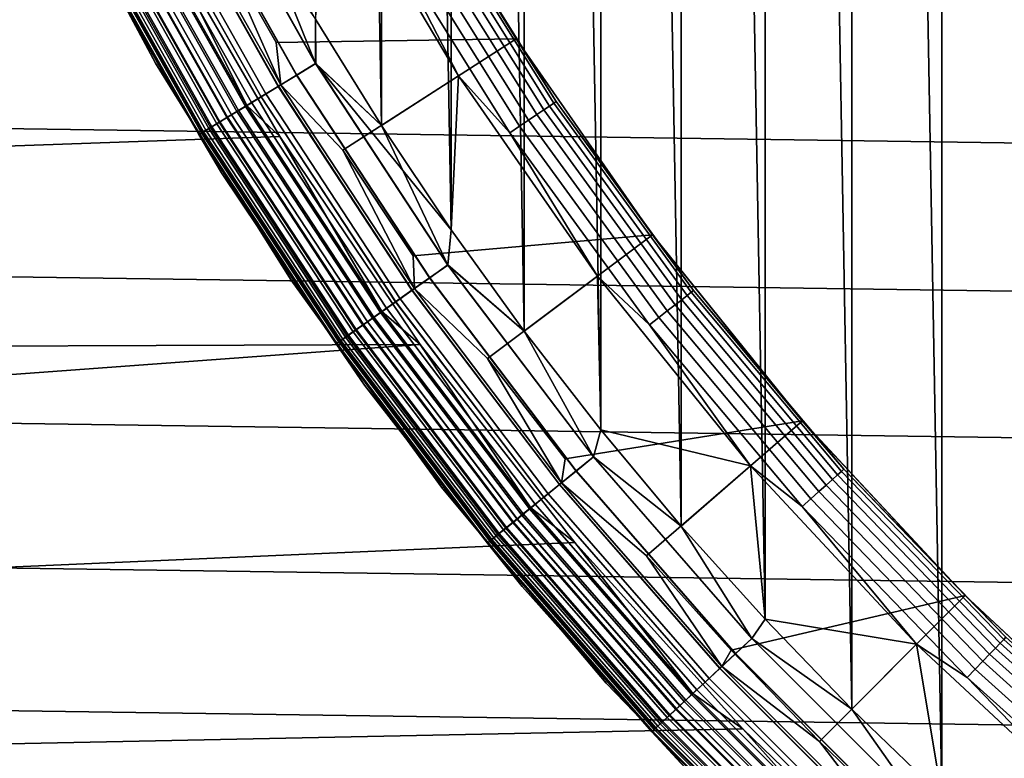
# Model space of a CAD drawing. Header units: metres. Extents: x -25 to 100, y -25 to 25.
# Tile 6 of 72: x -14.45 to -10.15, y -11.03 to -7.81. Entities that reach past the tile are written whole.
import ezdxf

# ---------------------------------------------------------------- set-up
doc = ezdxf.new("R2010")
doc.units = ezdxf.units.M
doc.layers.add('solid_Z_536_159_XXX', color=7, linetype='CONTINUOUS')

msp = doc.modelspace()

# ---------------------------------------------------------------- linework, layer by layer
at = {"layer": 'solid_Z_536_159_XXX'}
for points in [[(-10.018223, 11.563825, 84.300003), (-10.425117, 11.198434, 84.300003), (-10.018217, -11.56383, 84.300003)], [(-10.425117, 11.198434, 84.300003), (-10.817892, 10.819575, 84.300003), (-10.425111, -11.198439, 84.300003)], [(-10.425117, 11.198434, 84.300003), (-10.425111, -11.198439, 84.300003), (-10.018217, -11.56383, 84.300003)], [(-10.817892, 10.819575, 84.300003), (-11.196812, 10.426859, 84.300003), (-10.817887, -10.819581, 84.300003)], [(-10.817892, 10.819575, 84.300003), (-10.817887, -10.819581, 84.300003), (-10.425111, -11.198439, 84.300003)], [(-11.196812, 10.426859, 84.300003), (-11.562266, 10.020021, 84.300003), (-11.196807, -10.426865, 84.300003)], [(-11.196812, 10.426859, 84.300003), (-11.196807, -10.426865, 84.300003), (-10.817887, -10.819581, 84.300003)], [(-11.562266, 10.020021, 84.300003), (-11.912882, 9.600631, 84.300003), (-11.562262, -10.020027, 84.300003)], [(-11.562266, 10.020021, 84.300003), (-11.562262, -10.020027, 84.300003), (-11.196807, -10.426865, 84.300003)], [(-11.912882, 9.600631, 84.300003), (-12.247457, 9.170031, 84.300003), (-11.912877, -9.600636, 84.300003)], [(-11.912882, 9.600631, 84.300003), (-11.912877, -9.600636, 84.300003), (-11.562262, -10.020027, 84.300003)], [(-12.247457, 9.170031, 84.300003), (-12.566934, 8.726937, 84.300003), (-12.247452, -9.170036, 84.300003)], [(-12.247457, 9.170031, 84.300003), (-12.247452, -9.170036, 84.300003), (-11.912877, -9.600636, 84.300003)], [(-12.566934, 8.726937, 84.300003), (-12.870831, 8.27218, 84.300003), (-12.566929, -8.726943, 84.300003)], [(-12.566934, 8.726937, 84.300003), (-12.566929, -8.726943, 84.300003), (-12.247452, -9.170036, 84.300003)], [(-12.870831, 8.27218, 84.300003), (-13.157991, 7.80749, 84.300003), (-12.870827, -8.272185, 84.300003)], [(-12.870831, 8.27218, 84.300003), (-12.870827, -8.272185, 84.300003), (-12.566929, -8.726943, 84.300003)], [(-13.157991, 7.80749, 84.300003), (-13.157988, -7.807497, 84.300003), (-12.870827, -8.272185, 84.300003)], [(-22.416851, -7.995287), (-13.862078, -7.371049), (-14.342754, -6.385384), (-22.635761, -7.352591)], [(22.886873, -8.165833, -2.5), (-23.110416, -7.509782, -2.5), (-23.315516, -6.846343, -2.5), (23.110443, -7.509698, -2.5)], [(-12.813913, -6.997346, 66.300003), (-13.603568, -7.428984, 66.300003), (-13.329857, -7.909779, 66.300003), (-12.282344, -7.893182, 66.300003)], [(-12.282302, -7.893355, 74), (-12.814114, -6.997035, 74), (-12.813913, -6.997346, 66.300003), (-12.282344, -7.893182, 66.300003)], [(-12.647918, -7.302279, 74.052094), (-12.814114, -6.997035, 74), (-12.282302, -7.893355, 74)], [(-14.380704, -7.01394, 75), (-13.856405, -8.000002, 75), (-13.856405, -8.000002, 83.599998), (-14.380704, -7.01394, 83.599998)], [(-14.19995, -7.357821, 83.69873), (-14.380704, -7.01394, 83.599998), (-13.856405, -8.000002, 83.599998)], [(-14.199838, -7.357763, 74.900383), (-13.856405, -8.000002, 75), (-14.380704, -7.01394, 75)], [(-13.759831, -7.12977, 84.271614), (-13.241201, -8.052153, 84.271614), (-13.157735, -8.001395, 84.292877), (-13.673096, -7.084827, 84.292877)], [(-13.672304, -7.084417, 74.306999), (-13.156974, -8.000933, 74.306999), (-13.240463, -8.051704, 74.328133), (-13.759065, -7.129373, 74.328133)], [(-13.673096, -7.084827, 84.292877), (-13.157735, -8.001395, 84.292877), (-13.42783, -7.333638, 84.300003)], [(-13.672304, -7.084417, 74.306999), (-13.15799, -7.807493, 74.300003), (-13.156974, -8.000933, 74.306999)], [(-13.842994, -7.172861, 84.236656), (-13.321229, -8.100819, 84.236656), (-13.241201, -8.052153, 84.271614), (-13.759831, -7.12977, 84.271614)], [(-13.759065, -7.129373, 74.328133), (-13.240463, -8.051704, 74.328133), (-13.32053, -8.100393, 74.362968), (-13.842267, -7.172485, 74.362968)], [(-13.920887, -7.213222, 84.188713), (-13.396186, -8.146401, 84.188713), (-13.321229, -8.100819, 84.236656), (-13.842994, -7.172861, 84.236656)], [(-13.842267, -7.172485, 74.362968), (-13.32053, -8.100393, 74.362968), (-13.395539, -8.146008, 74.410797), (-13.920215, -7.212874, 74.410797)], [(-13.899473, -7.202127, 66.275505), (-13.37558, -8.13387, 66.275505), (-13.310331, -8.094192, 66.293846), (-13.831669, -7.166993, 66.293846)], [(-13.831669, -7.166993, 66.293846), (-13.310331, -8.094192, 66.293846), (-13.603568, -7.428984, 66.300003)], [(-12.534841, -8.055133, 74.300003), (-12.87083, -8.272182, 74.300003), (-13.15799, -7.807493, 74.300003), (-13.077169, -7.141187, 74.300003)], [(-12.858976, -7.424133, 74.295509), (-12.534841, -8.055133, 74.300003), (-13.077169, -7.141187, 74.300003)], [(-13.99192, -7.250029, 84.128761), (-13.464543, -8.18797, 84.128761), (-13.396186, -8.146401, 84.188713), (-13.920887, -7.213222, 84.188713)], [(-13.920215, -7.212874, 74.410797), (-13.395539, -8.146008, 74.410797), (-13.463962, -8.187616, 74.47065), (-13.991317, -7.249716, 74.47065)], [(-13.963891, -7.235505, 66.24543), (-13.43757, -8.171567, 66.24543), (-13.37558, -8.13387, 66.275505), (-13.899473, -7.202127, 66.275505)], [(-14.054647, -7.282531, 84.058022), (-13.524905, -8.224677, 84.058022), (-13.464543, -8.18797, 84.128761), (-13.99192, -7.250029, 84.128761)], [(-13.991317, -7.249716, 74.47065), (-13.463962, -8.187616, 74.47065), (-13.524402, -8.224371, 74.541298), (-14.054125, -7.28226, 74.541298)], [(-13.501801, -8.210627, 0.017985), (-14.030638, -7.270091, 0.017985), (-13.985731, -7.246822, 0.004494), (-13.458587, -8.184348, 0.004494)], [(-14.023333, -7.266305, 66.204369), (-13.494771, -8.206352, 66.204369), (-13.43757, -8.171567, 66.24543), (-13.963891, -7.235505, 66.24543)], [(-13.458587, -8.184348, 0.004494), (-13.985731, -7.246822, 0.004494), (-13.862078, -7.371049)], [(-14.121583, -7.317214, 66.093575), (-13.589317, -8.263847, 66.093575), (-13.545774, -8.237368, 66.153328), (-14.076333, -7.293768, 66.153328)], [(-14.07278, -7.291926, 0.040062), (-13.542354, -8.235288, 0.040062), (-13.579011, -8.257579, 0.070052), (-14.110872, -7.311665, 0.070052)], [(-14.107787, -7.310066, 83.977943), (-13.576042, -8.255774, 83.977943), (-13.524905, -8.224677, 84.058022), (-14.054647, -7.282531, 84.058022)], [(-14.054125, -7.28226, 74.541298), (-13.524402, -8.224371, 74.541298), (-13.575626, -8.255522, 74.6213), (-14.107355, -7.309843, 74.6213)], [(-14.076333, -7.293768, 66.153328), (-13.545774, -8.237368, 66.153328), (-13.494771, -8.206352, 66.204369), (-14.023333, -7.266305, 66.204369)], [(-14.030638, -7.270091, 0.017985), (-13.501801, -8.210627, 0.017985), (-13.542354, -8.235288, 0.040062), (-14.07278, -7.291926, 0.040062)], [(-12.647918, -7.302279, 74.052094), (-12.107727, -8.166765, 74.052094), (-12.118962, -8.174343, 74.102654), (-12.659655, -7.309055, 74.102654)], [(-12.647918, -7.302279, 74.052094), (-12.282302, -7.893355, 74), (-12.107727, -8.166765, 74.052094)], [(-14.170431, -7.342525, 0.149909), (-13.636325, -8.292433, 0.149909), (-13.655237, -8.303933, 0.197345), (-14.190084, -7.352709, 0.197345)], [(-14.184586, -7.34986, 65.953987), (-13.649946, -8.300716, 65.953987), (-13.62433, -8.285139, 66.026573), (-14.157967, -7.336067, 66.026573)], [(-14.181188, -7.348099, 83.796448), (-13.646676, -8.298727, 83.796448), (-13.61691, -8.280626, 83.890152), (-14.150256, -7.332072, 83.890152)], [(-14.149924, -7.3319, 74.70903), (-13.61659, -8.280433, 74.70903), (-13.64646, -8.298595, 74.802689), (-14.180963, -7.347982, 74.802689)], [(-14.143756, -7.328704, 0.107043), (-13.610656, -8.276823, 0.107043), (-13.636325, -8.292433, 0.149909), (-14.170431, -7.342525, 0.149909)], [(-14.157967, -7.336067, 66.026573), (-13.62433, -8.285139, 66.026573), (-13.589317, -8.263847, 66.093575), (-14.121583, -7.317214, 66.093575)], [(-14.150256, -7.332072, 83.890152), (-13.61691, -8.280626, 83.890152), (-13.576042, -8.255774, 83.977943), (-14.107787, -7.310066, 83.977943)], [(-14.107355, -7.309843, 74.6213), (-13.575626, -8.255522, 74.6213), (-13.61659, -8.280433, 74.70903), (-14.149924, -7.3319, 74.70903)], [(-14.110872, -7.311665, 0.070052), (-13.579011, -8.257579, 0.070052), (-13.610656, -8.276823, 0.107043), (-14.143756, -7.328704, 0.107043)], [(-13.157735, -8.001395, 84.292877), (-13.157988, -7.807497, 84.300003), (-13.42783, -7.333638, 84.300003)], [(-12.704842, -7.335144, 74.192955), (-12.16222, -8.203521, 74.192955), (-12.192924, -8.224232, 74.22995), (-12.736917, -7.353662, 74.22995)], [(-12.678823, -7.320122, 74.150093), (-12.137313, -8.186721, 74.150093), (-12.16222, -8.203521, 74.192955), (-12.704842, -7.335144, 74.192955)], [(-12.659655, -7.309055, 74.102654), (-12.118962, -8.174343, 74.102654), (-12.137313, -8.186721, 74.150093), (-12.678823, -7.320122, 74.150093)], [(-22.179392, -8.632006), (-13.314355, -8.319564), (-13.862078, -7.371049), (-22.416851, -7.995287)], [(-14.190084, -7.352709, 0.197345), (-13.655237, -8.303933, 0.197345), (-13.666817, -8.310975, 0.247906), (-14.202117, -7.358944, 0.247906)], [(-14.202117, -7.358944, 0.247906), (-13.666817, -8.310975, 0.247906), (-14.127169, -7.511531, 0.3)], [(-14.200785, -7.358253, 65.877594), (-13.665534, -8.310196, 65.877594), (-13.649946, -8.300716, 65.953987), (-14.184586, -7.34986, 65.953987)], [(-14.200785, -7.358253, 65.877594), (-14.12716, -7.511548, 65.800003), (-13.665534, -8.310196, 65.877594)], [(-14.19995, -7.357821, 83.69873), (-13.664732, -8.309708, 83.69873), (-13.646676, -8.298727, 83.796448), (-14.181188, -7.348099, 83.796448)], [(-14.19995, -7.357821, 83.69873), (-13.856405, -8.000002, 83.599998), (-13.664732, -8.309708, 83.69873)], [(-14.180963, -7.347982, 74.802689), (-13.64646, -8.298595, 74.802689), (-13.664622, -8.309641, 74.900383), (-14.199838, -7.357763, 74.900383)], [(-14.199838, -7.357763, 74.900383), (-13.664622, -8.309641, 74.900383), (-13.856405, -8.000002, 75)], [(-13.458587, -8.184348, 0.004494), (-13.862078, -7.371049), (-13.314355, -8.319564)], [(-12.774071, -7.375113, 74.259941), (-12.228492, -8.248222, 74.259941), (-12.26784, -8.274763, 74.282013), (-12.815175, -7.398845, 74.282013)], [(-12.736917, -7.353662, 74.22995), (-12.192924, -8.224232, 74.22995), (-12.228492, -8.248222, 74.259941), (-12.774071, -7.375113, 74.259941)], [(-13.310331, -8.094192, 66.293846), (-13.329857, -7.909779, 66.300003), (-13.603568, -7.428984, 66.300003)], [(-12.815175, -7.398845, 74.282013), (-12.26784, -8.274763, 74.282013), (-12.309771, -8.303045, 74.295509), (-12.858976, -7.424133, 74.295509)], [(-12.858976, -7.424133, 74.295509), (-12.309771, -8.303045, 74.295509), (-12.534841, -8.055133, 74.300003)], [(22.644375, -8.815846, -2.5), (-22.886845, -8.165916, -2.5), (-23.110416, -7.509782, -2.5), (22.886873, -8.165833, -2.5)], [(-14.127169, -7.511531, 0.3), (-13.568777, -8.478696, 0.3), (-13.568768, -8.478711, 65.800003), (-14.12716, -7.511548, 65.800003)], [(-13.666817, -8.310975, 0.247906), (-13.568777, -8.478696, 0.3), (-14.127169, -7.511531, 0.3)], [(-13.665534, -8.310196, 65.877594), (-14.12716, -7.511548, 65.800003), (-13.568768, -8.478711, 65.800003)], [(-13.156974, -8.000933, 74.306999), (-13.15799, -7.807493, 74.300003), (-12.87083, -8.272182, 74.300003)], [(-13.157735, -8.001395, 84.292877), (-12.870827, -8.272185, 84.300003), (-13.157988, -7.807497, 84.300003)], [(-13.310331, -8.094192, 66.293846), (-13.039572, -8.379629, 66.300003), (-12.282344, -7.893182, 66.300003), (-13.329857, -7.909779, 66.300003)], [(-12.282344, -7.893182, 66.300003), (-13.039572, -8.379629, 66.300003), (-12.731857, -8.840022, 66.300003), (-11.68795, -8.749389, 66.300003)], [(-11.687902, -8.749454, 74), (-12.282302, -7.893355, 74), (-12.282344, -7.893182, 66.300003), (-11.68795, -8.749389, 66.300003)], [(-12.107727, -8.166765, 74.052094), (-12.282302, -7.893355, 74), (-11.687902, -8.749454, 74)], [(-13.856405, -8.000002, 75), (-13.2646, -8.947088, 75), (-13.2646, -8.947088, 83.599998), (-13.856405, -8.000002, 83.599998)], [(-13.664732, -8.309708, 83.69873), (-13.856405, -8.000002, 83.599998), (-13.2646, -8.947088, 83.599998)], [(-13.664622, -8.309641, 74.900383), (-13.2646, -8.947088, 75), (-13.856405, -8.000002, 75)], [(-13.241201, -8.052153, 84.271614), (-12.660834, -8.936993, 84.271614), (-12.581026, -8.880658, 84.292877), (-13.157735, -8.001395, 84.292877)], [(-13.156974, -8.000933, 74.306999), (-12.580298, -8.880144, 74.306999), (-12.66013, -8.936495, 74.328133), (-13.240463, -8.051704, 74.328133)], [(-13.157735, -8.001395, 84.292877), (-12.581026, -8.880658, 84.292877), (-12.870827, -8.272185, 84.300003)], [(-13.156974, -8.000933, 74.306999), (-12.87083, -8.272182, 74.300003), (-12.566932, -8.72694, 74.300003)], [(-13.156974, -8.000933, 74.306999), (-12.566932, -8.72694, 74.300003), (-12.580298, -8.880144, 74.306999)], [(-13.321229, -8.100819, 84.236656), (-12.737355, -8.991007, 84.236656), (-12.660834, -8.936993, 84.271614), (-13.241201, -8.052153, 84.271614)], [(-13.240463, -8.051704, 74.328133), (-12.66013, -8.936495, 74.328133), (-12.736687, -8.990535, 74.362968), (-13.32053, -8.100393, 74.362968)], [(-12.534841, -8.055133, 74.300003), (-12.566932, -8.72694, 74.300003), (-12.87083, -8.272182, 74.300003)], [(-11.927885, -8.929459, 74.300003), (-12.247455, -9.170033, 74.300003), (-12.566932, -8.72694, 74.300003), (-12.534841, -8.055133, 74.300003)], [(-12.309771, -8.303045, 74.295509), (-11.927885, -8.929459, 74.300003), (-12.534841, -8.055133, 74.300003)], [(-13.396186, -8.146401, 84.188713), (-12.809027, -9.041598, 84.188713), (-12.737355, -8.991007, 84.236656), (-13.321229, -8.100819, 84.236656)], [(-13.32053, -8.100393, 74.362968), (-12.736687, -8.990535, 74.362968), (-12.808408, -9.041162, 74.410797), (-13.395539, -8.146008, 74.410797)], [(-13.37558, -8.13387, 66.275505), (-12.789323, -9.02769, 66.275505), (-12.726934, -8.983651, 66.293846), (-13.310331, -8.094192, 66.293846)], [(-13.310331, -8.094192, 66.293846), (-12.726934, -8.983651, 66.293846), (-13.039572, -8.379629, 66.300003)], [(-13.464543, -8.18797, 84.128761), (-12.874387, -9.087735, 84.128761), (-12.809027, -9.041598, 84.188713), (-13.396186, -8.146401, 84.188713)], [(-13.395539, -8.146008, 74.410797), (-12.808408, -9.041162, 74.410797), (-12.873832, -9.087343, 74.47065), (-13.463962, -8.187616, 74.47065)], [(-13.43757, -8.171567, 66.24543), (-12.848596, -9.06953, 66.24543), (-12.789323, -9.02769, 66.275505), (-13.37558, -8.13387, 66.275505)], [(22.383127, -9.459461, -2.5), (-22.644342, -8.815928, -2.5), (-22.886845, -8.165916, -2.5), (22.644375, -8.815846, -2.5)], [(-13.545774, -8.237368, 66.153328), (-12.952057, -9.14256, 66.153328), (-12.903291, -9.108137, 66.204369), (-13.494771, -8.206352, 66.204369)], [(-13.524905, -8.224677, 84.058022), (-12.932104, -9.128476, 84.058022), (-12.874387, -9.087735, 84.128761), (-13.464543, -8.18797, 84.128761)], [(-13.463962, -8.187616, 74.47065), (-12.873832, -9.087343, 74.47065), (-12.931623, -9.128136, 74.541298), (-13.524402, -8.224371, 74.541298)], [(-12.910012, -9.112882, 0.017985), (-13.501801, -8.210627, 0.017985), (-13.458587, -8.184348, 0.004494), (-12.868692, -9.083714, 0.004494)], [(-13.494771, -8.206352, 66.204369), (-12.903291, -9.108137, 66.204369), (-12.848596, -9.06953, 66.24543), (-13.43757, -8.171567, 66.24543)], [(-12.868692, -9.083714, 0.004494), (-13.458587, -8.184348, 0.004494), (-13.314355, -8.319564)], [(-12.16222, -8.203521, 74.192955), (-11.560345, -9.031931, 74.192955), (-11.58953, -9.054733, 74.22995), (-12.192924, -8.224232, 74.22995)], [(-12.137313, -8.186721, 74.150093), (-11.536671, -9.013434, 74.150093), (-11.560345, -9.031931, 74.192955), (-12.16222, -8.203521, 74.192955)], [(-12.118962, -8.174343, 74.102654), (-11.519228, -8.999807, 74.102654), (-11.536671, -9.013434, 74.150093), (-12.137313, -8.186721, 74.150093)], [(-12.107727, -8.166765, 74.052094), (-11.508549, -8.991464, 74.052094), (-11.519228, -8.999807, 74.102654), (-12.118962, -8.174343, 74.102654)], [(-12.107727, -8.166765, 74.052094), (-11.687902, -8.749454, 74), (-11.508549, -8.991464, 74.052094)], [(-13.589317, -8.263847, 66.093575), (-12.993693, -9.17195, 66.093575), (-12.952057, -9.14256, 66.153328), (-13.545774, -8.237368, 66.153328)], [(-13.542354, -8.235288, 0.040062), (-12.948788, -9.140252, 0.040062), (-12.983838, -9.164993, 0.070052), (-13.579011, -8.257579, 0.070052)], [(-13.576042, -8.255774, 83.977943), (-12.980999, -9.16299, 83.977943), (-12.932104, -9.128476, 84.058022), (-13.524905, -8.224677, 84.058022)], [(-13.524402, -8.224371, 74.541298), (-12.931623, -9.128136, 74.541298), (-12.980602, -9.162709, 74.6213), (-13.575626, -8.255522, 74.6213)], [(-13.501801, -8.210627, 0.017985), (-12.910012, -9.112882, 0.017985), (-12.948788, -9.140252, 0.040062), (-13.542354, -8.235288, 0.040062)], [(-12.228492, -8.248222, 74.259941), (-11.623338, -9.081146, 74.259941), (-11.660738, -9.110367, 74.282013), (-12.26784, -8.274763, 74.282013)], [(-12.192924, -8.224232, 74.22995), (-11.58953, -9.054733, 74.22995), (-11.623338, -9.081146, 74.259941), (-12.228492, -8.248222, 74.259941)], [(-13.636325, -8.292433, 0.149909), (-13.038639, -9.203677, 0.149909), (-13.056723, -9.216441, 0.197345), (-13.655237, -8.303933, 0.197345)], [(-13.649946, -8.300716, 65.953987), (-13.051664, -9.212871, 65.953987), (-13.027171, -9.195581, 66.026573), (-13.62433, -8.285139, 66.026573)], [(-13.646676, -8.298727, 83.796448), (-13.048537, -9.210663, 83.796448), (-13.020076, -9.190573, 83.890152), (-13.61691, -8.280626, 83.890152)], [(-13.61659, -8.280433, 74.70903), (-13.019771, -9.190358, 74.70903), (-13.04833, -9.210517, 74.802689), (-13.64646, -8.298595, 74.802689)], [(-13.610656, -8.276823, 0.107043), (-13.014095, -9.186352, 0.107043), (-13.038639, -9.203677, 0.149909), (-13.636325, -8.292433, 0.149909)], [(-13.62433, -8.285139, 66.026573), (-13.027171, -9.195581, 66.026573), (-12.993693, -9.17195, 66.093575), (-13.589317, -8.263847, 66.093575)], [(-13.61691, -8.280626, 83.890152), (-13.020076, -9.190573, 83.890152), (-12.980999, -9.16299, 83.977943), (-13.576042, -8.255774, 83.977943)], [(-13.575626, -8.255522, 74.6213), (-12.980602, -9.162709, 74.6213), (-13.019771, -9.190358, 74.70903), (-13.61659, -8.280433, 74.70903)], [(-13.579011, -8.257579, 0.070052), (-12.983838, -9.164993, 0.070052), (-13.014095, -9.186352, 0.107043), (-13.610656, -8.276823, 0.107043)], [(-12.581026, -8.880658, 84.292877), (-12.566929, -8.726943, 84.300003), (-12.870827, -8.272185, 84.300003)], [(-12.26784, -8.274763, 74.282013), (-11.660738, -9.110367, 74.282013), (-11.700594, -9.141505, 74.295509), (-12.309771, -8.303045, 74.295509)], [(-21.923563, -9.262469), (-12.701567, -9.228229), (-13.314355, -8.319564), (-22.179392, -8.632006)], [(-13.655237, -8.303933, 0.197345), (-13.056723, -9.216441, 0.197345), (-13.067795, -9.224257, 0.247906), (-13.666817, -8.310975, 0.247906)], [(-13.666817, -8.310975, 0.247906), (-13.067795, -9.224257, 0.247906), (-13.568777, -8.478696, 0.3)], [(-13.665534, -8.310196, 65.877594), (-13.066569, -9.223392, 65.877594), (-13.051664, -9.212871, 65.953987), (-13.649946, -8.300716, 65.953987)], [(-13.665534, -8.310196, 65.877594), (-13.568768, -8.478711, 65.800003), (-13.066569, -9.223392, 65.877594)], [(-13.664732, -8.309708, 83.69873), (-13.065802, -9.22285, 83.69873), (-13.048537, -9.210663, 83.796448), (-13.646676, -8.298727, 83.796448)], [(-13.664732, -8.309708, 83.69873), (-13.2646, -8.947088, 83.599998), (-13.065802, -9.22285, 83.69873)], [(-13.64646, -8.298595, 74.802689), (-13.04833, -9.210517, 74.802689), (-13.065698, -9.222776, 74.900383), (-13.664622, -8.309641, 74.900383)], [(-13.664622, -8.309641, 74.900383), (-13.065698, -9.222776, 74.900383), (-13.2646, -8.947088, 75)], [(-12.868692, -9.083714, 0.004494), (-13.314355, -8.319564), (-12.701567, -9.228229)], [(-12.309771, -8.303045, 74.295509), (-11.700594, -9.141505, 74.295509), (-11.927885, -8.929459, 74.300003)], [(-12.726934, -8.983651, 66.293846), (-12.731857, -8.840022, 66.300003), (-13.039572, -8.379629, 66.300003)], [(-13.568777, -8.478696, 0.3), (-12.944281, -9.404552, 0.3), (-12.944271, -9.404566, 65.800003), (-13.568768, -8.478711, 65.800003)], [(-13.067795, -9.224257, 0.247906), (-12.944281, -9.404552, 0.3), (-13.568777, -8.478696, 0.3)], [(-13.066569, -9.223392, 65.877594), (-13.568768, -8.478711, 65.800003), (-12.944271, -9.404566, 65.800003)], [(-12.726934, -8.983651, 66.293846), (-12.407801, -9.289443, 66.300003), (-11.68795, -8.749389, 66.300003), (-12.731857, -8.840022, 66.300003)], [(-12.581026, -8.880658, 84.292877), (-12.247452, -9.170036, 84.300003), (-12.566929, -8.726943, 84.300003)], [(-12.580298, -8.880144, 74.306999), (-12.566932, -8.72694, 74.300003), (-12.247455, -9.170033, 74.300003)], [(-11.68795, -8.749389, 66.300003), (-12.407801, -9.289443, 66.300003), (-12.068623, -9.726165, 66.300003), (-11.033745, -9.561114, 66.300003)], [(-11.033944, -9.560966, 74), (-11.687902, -8.749454, 74), (-11.68795, -8.749389, 66.300003), (-11.033745, -9.561114, 66.300003)], [(-11.508549, -8.991464, 74.052094), (-11.687902, -8.749454, 74), (-11.033944, -9.560966, 74)], [(22.103779, -10.095118, -2.5), (-22.383095, -9.459541, -2.5), (-22.644342, -8.815928, -2.5), (22.383127, -9.459461, -2.5)], [(-12.660834, -8.936993, 84.271614), (-12.021438, -9.780165, 84.271614), (-11.94566, -9.718514, 84.292877), (-12.581026, -8.880658, 84.292877)], [(-12.580298, -8.880144, 74.306999), (-11.944968, -9.717953, 74.306999), (-12.020767, -9.77962, 74.328133), (-12.66013, -8.936495, 74.328133)], [(-12.581026, -8.880658, 84.292877), (-11.94566, -9.718514, 84.292877), (-12.247452, -9.170036, 84.300003)], [(-11.944968, -9.717953, 74.306999), (-12.580298, -8.880144, 74.306999), (-12.247455, -9.170033, 74.300003), (-11.91288, -9.600634, 74.300003)], [(-12.737355, -8.991007, 84.236656), (-12.094093, -9.839274, 84.236656), (-12.021438, -9.780165, 84.271614), (-12.660834, -8.936993, 84.271614)], [(-12.66013, -8.936495, 74.328133), (-12.020767, -9.77962, 74.328133), (-12.093458, -9.838758, 74.362968), (-12.736687, -8.990535, 74.362968)], [(-11.927885, -8.929459, 74.300003), (-11.91288, -9.600634, 74.300003), (-12.247455, -9.170033, 74.300003)], [(-11.927885, -8.929459, 74.300003), (-11.260739, -9.75719, 74.300003), (-11.91288, -9.600634, 74.300003)], [(-11.700594, -9.141505, 74.295509), (-11.260739, -9.75719, 74.300003), (-11.927885, -8.929459, 74.300003)], [(-13.2646, -8.947088, 75), (-12.608171, -9.850585, 75), (-12.608171, -9.850585, 83.599998), (-13.2646, -8.947088, 83.599998)], [(-13.065802, -9.22285, 83.69873), (-13.2646, -8.947088, 83.599998), (-12.608171, -9.850585, 83.599998)], [(-13.065698, -9.222776, 74.900383), (-12.608171, -9.850585, 75), (-13.2646, -8.947088, 75)], [(-12.809027, -9.041598, 84.188713), (-12.162146, -9.894639, 84.188713), (-12.094093, -9.839274, 84.236656), (-12.737355, -8.991007, 84.236656)], [(-12.736687, -8.990535, 74.362968), (-12.093458, -9.838758, 74.362968), (-12.161558, -9.894161, 74.410797), (-12.808408, -9.041162, 74.410797)], [(-12.789323, -9.02769, 66.275505), (-12.143437, -9.879418, 66.275505), (-12.084199, -9.831225, 66.293846), (-12.726934, -8.983651, 66.293846)], [(-12.726934, -8.983651, 66.293846), (-12.084199, -9.831225, 66.293846), (-12.407801, -9.289443, 66.300003)], [(-11.536671, -9.013434, 74.150093), (-10.879822, -9.796236, 74.150093), (-10.902148, -9.816339, 74.192955), (-11.560345, -9.031931, 74.192955)], [(-11.519228, -8.999807, 74.102654), (-10.863373, -9.781425, 74.102654), (-10.879822, -9.796236, 74.150093), (-11.536671, -9.013434, 74.150093)], [(-11.508549, -8.991464, 74.052094), (-10.853301, -9.772357, 74.052094), (-10.863373, -9.781425, 74.102654), (-11.519228, -8.999807, 74.102654)], [(-11.508549, -8.991464, 74.052094), (-11.033944, -9.560966, 74), (-10.853301, -9.772357, 74.052094)], [(-12.874387, -9.087735, 84.128761), (-12.224205, -9.945128, 84.128761), (-12.162146, -9.894639, 84.188713), (-12.809027, -9.041598, 84.188713)], [(-12.808408, -9.041162, 74.410797), (-12.161558, -9.894161, 74.410797), (-12.223678, -9.944699, 74.47065), (-12.873832, -9.087343, 74.47065)], [(-12.848596, -9.06953, 66.24543), (-12.199717, -9.925205, 66.24543), (-12.143437, -9.879418, 66.275505), (-12.789323, -9.02769, 66.275505)], [(-11.58953, -9.054733, 74.22995), (-10.929672, -9.841121, 74.22995), (-10.961555, -9.869828, 74.259941), (-11.623338, -9.081146, 74.259941)], [(-11.560345, -9.031931, 74.192955), (-10.902148, -9.816339, 74.192955), (-10.929672, -9.841121, 74.22995), (-11.58953, -9.054733, 74.22995)], [(-12.952057, -9.14256, 66.153328), (-12.297953, -10.005127, 66.153328), (-12.251649, -9.967456, 66.204369), (-12.903291, -9.108137, 66.204369)], [(-12.932104, -9.128476, 84.058022), (-12.279007, -9.989713, 84.058022), (-12.224205, -9.945128, 84.128761), (-12.874387, -9.087735, 84.128761)], [(-12.873832, -9.087343, 74.47065), (-12.223678, -9.944699, 74.47065), (-12.27855, -9.989342, 74.541298), (-12.931623, -9.128136, 74.541298)], [(-12.258031, -9.972648, 0.017985), (-12.910012, -9.112882, 0.017985), (-12.868692, -9.083714, 0.004494), (-12.218798, -9.940729, 0.004494)], [(-12.903291, -9.108137, 66.204369), (-12.251649, -9.967456, 66.204369), (-12.199717, -9.925205, 66.24543), (-12.848596, -9.06953, 66.24543)], [(-12.218798, -9.940729, 0.004494), (-12.868692, -9.083714, 0.004494), (-12.701567, -9.228229)], [(-11.623338, -9.081146, 74.259941), (-10.961555, -9.869828, 74.259941), (-10.996826, -9.901587, 74.282013), (-11.660738, -9.110367, 74.282013)], [(-12.993693, -9.17195, 66.093575), (-12.337485, -10.03729, 66.093575), (-12.297953, -10.005127, 66.153328), (-12.952057, -9.14256, 66.153328)], [(-12.948788, -9.140252, 0.040062), (-12.294848, -10.002601, 0.040062), (-12.328128, -10.029676, 0.070052), (-12.983838, -9.164993, 0.070052)], [(-12.980999, -9.16299, 83.977943), (-12.325433, -10.027484, 83.977943), (-12.279007, -9.989713, 84.058022), (-12.932104, -9.128476, 84.058022)], [(-12.931623, -9.128136, 74.541298), (-12.27855, -9.989342, 74.541298), (-12.325056, -10.027177, 74.6213), (-12.980602, -9.162709, 74.6213)], [(-12.910012, -9.112882, 0.017985), (-12.258031, -9.972648, 0.017985), (-12.294848, -10.002601, 0.040062), (-12.948788, -9.140252, 0.040062)], [(-11.660738, -9.110367, 74.282013), (-10.996826, -9.901587, 74.282013), (-11.034412, -9.93543, 74.295509), (-11.700594, -9.141505, 74.295509)], [(-11.700594, -9.141505, 74.295509), (-11.034412, -9.93543, 74.295509), (-11.260739, -9.75719, 74.300003)], [(-13.048537, -9.210663, 83.796448), (-12.38956, -10.079655, 83.796448), (-12.362536, -10.05767, 83.890152), (-13.020076, -9.190573, 83.890152)], [(-13.019771, -9.190358, 74.70903), (-12.362247, -10.057433, 74.70903), (-12.389363, -10.079494, 74.802689), (-13.04833, -9.210517, 74.802689)], [(-13.014095, -9.186352, 0.107043), (-12.356857, -10.053049, 0.107043), (-12.380162, -10.072009, 0.149909), (-13.038639, -9.203677, 0.149909)], [(-13.027171, -9.195581, 66.026573), (-12.369273, -10.063149, 66.026573), (-12.337485, -10.03729, 66.093575), (-12.993693, -9.17195, 66.093575)], [(-13.020076, -9.190573, 83.890152), (-12.362536, -10.05767, 83.890152), (-12.325433, -10.027484, 83.977943), (-12.980999, -9.16299, 83.977943)], [(-12.980602, -9.162709, 74.6213), (-12.325056, -10.027177, 74.6213), (-12.362247, -10.057433, 74.70903), (-13.019771, -9.190358, 74.70903)], [(-12.983838, -9.164993, 0.070052), (-12.328128, -10.029676, 0.070052), (-12.356857, -10.053049, 0.107043), (-13.014095, -9.186352, 0.107043)], [(-11.94566, -9.718514, 84.292877), (-11.912877, -9.600636, 84.300003), (-12.247452, -9.170036, 84.300003)], [(-21.923563, -9.262469), (-21.65, -9.885141), (-12.701567, -9.228229)], [(-21.359262, -10.498647), (-12.026737, -10.091817), (-12.701567, -9.228229), (-21.65, -9.885141)], [(-13.056723, -9.216441, 0.197345), (-12.397332, -10.085978, 0.197345), (-12.407845, -10.094531, 0.247906), (-13.067795, -9.224257, 0.247906)], [(-13.067795, -9.224257, 0.247906), (-12.407845, -10.094531, 0.247906), (-12.944281, -9.404552, 0.3)], [(-13.066569, -9.223392, 65.877594), (-12.406681, -10.093584, 65.877594), (-12.392529, -10.08207, 65.953987), (-13.051664, -9.212871, 65.953987)], [(-13.066569, -9.223392, 65.877594), (-12.944271, -9.404566, 65.800003), (-12.406681, -10.093584, 65.877594)], [(-13.065802, -9.22285, 83.69873), (-12.405952, -10.092991, 83.69873), (-12.38956, -10.079655, 83.796448), (-13.048537, -9.210663, 83.796448)], [(-13.065802, -9.22285, 83.69873), (-12.608171, -9.850585, 83.599998), (-12.405952, -10.092991, 83.69873)], [(-13.04833, -9.210517, 74.802689), (-12.389363, -10.079494, 74.802689), (-12.405853, -10.092911, 74.900383), (-13.065698, -9.222776, 74.900383)], [(-13.065698, -9.222776, 74.900383), (-12.405853, -10.092911, 74.900383), (-12.608171, -9.850585, 75)], [(-13.038639, -9.203677, 0.149909), (-12.380162, -10.072009, 0.149909), (-12.397332, -10.085978, 0.197345), (-13.056723, -9.216441, 0.197345)], [(-13.051664, -9.212871, 65.953987), (-12.392529, -10.08207, 65.953987), (-12.369273, -10.063149, 66.026573), (-13.027171, -9.195581, 66.026573)], [(-12.218798, -9.940729, 0.004494), (-12.701567, -9.228229), (-12.026737, -10.091817)], [(-12.084199, -9.831225, 66.293846), (-12.068623, -9.726165, 66.300003), (-12.407801, -9.289443, 66.300003)], [(-12.944281, -9.404552, 0.3), (-12.25672, -10.284592, 0.3), (-12.25671, -10.284603, 65.800003), (-12.944271, -9.404566, 65.800003)], [(-12.407845, -10.094531, 0.247906), (-12.25672, -10.284592, 0.3), (-12.944281, -9.404552, 0.3)], [(-12.406681, -10.093584, 65.877594), (-12.944271, -9.404566, 65.800003), (-12.25671, -10.284603, 65.800003)], [(21.806898, -10.721419, -2.5), (-22.103745, -10.095195, -2.5), (-22.383095, -9.459541, -2.5), (22.103779, -10.095118, -2.5)], [(-12.084199, -9.831225, 66.293846), (-11.714281, -10.150059, 66.300003), (-11.033745, -9.561114, 66.300003), (-12.068623, -9.726165, 66.300003)], [(-11.033745, -9.561114, 66.300003), (-11.714281, -10.150059, 66.300003), (-11.344085, -10.562094, 66.300003), (-10.323988, -10.32348, 66.300003)], [(-10.32376, -10.323758, 74), (-11.033944, -9.560966, 74), (-11.033745, -9.561114, 66.300003), (-10.323988, -10.32348, 66.300003)], [(-10.853301, -9.772357, 74.052094), (-11.033944, -9.560966, 74), (-10.32376, -10.323758, 74)], [(-11.94566, -9.718514, 84.292877), (-11.562262, -10.020027, 84.300003), (-11.912877, -9.600636, 84.300003)], [(-11.944968, -9.717953, 74.306999), (-11.91288, -9.600634, 74.300003), (-11.260739, -9.75719, 74.300003), (-11.562264, -10.020024, 74.300003)], [(-12.021438, -9.780165, 84.271614), (-11.325991, -10.577737, 84.271614), (-11.254597, -10.51106, 84.292877), (-11.94566, -9.718514, 84.292877)], [(-11.944968, -9.717953, 74.306999), (-11.253945, -10.510451, 74.306999), (-11.325359, -10.577147, 74.328133), (-12.020767, -9.77962, 74.328133)], [(-11.94566, -9.718514, 84.292877), (-11.254597, -10.51106, 84.292877), (-11.562262, -10.020027, 84.300003)], [(-11.253945, -10.510451, 74.306999), (-11.944968, -9.717953, 74.306999), (-11.562264, -10.020024, 74.300003), (-11.19681, -10.426861, 74.300003)], [(-12.094093, -9.839274, 84.236656), (-11.394444, -10.641667, 84.236656), (-11.325991, -10.577737, 84.271614), (-12.021438, -9.780165, 84.271614)], [(-12.020767, -9.77962, 74.328133), (-11.325359, -10.577147, 74.328133), (-11.393846, -10.641109, 74.362968), (-12.093458, -9.838758, 74.362968)], [(-11.260739, -9.75719, 74.300003), (-11.19681, -10.426861, 74.300003), (-11.562264, -10.020024, 74.300003)], [(-11.260739, -9.75719, 74.300003), (-10.535966, -10.535816, 74.300003), (-11.19681, -10.426861, 74.300003)], [(-11.034412, -9.93543, 74.295509), (-10.535966, -10.535816, 74.300003), (-11.260739, -9.75719, 74.300003)], [(-10.879822, -9.796236, 74.150093), (-10.169969, -10.531311, 74.150093), (-10.190838, -10.552922, 74.192955), (-10.902148, -9.816339, 74.192955)], [(-10.863373, -9.781425, 74.102654), (-10.154593, -10.515388, 74.102654), (-10.169969, -10.531311, 74.150093), (-10.879822, -9.796236, 74.150093)], [(-10.853301, -9.772357, 74.052094), (-10.145178, -10.50564, 74.052094), (-10.154593, -10.515388, 74.102654), (-10.863373, -9.781425, 74.102654)], [(-10.853301, -9.772357, 74.052094), (-10.32376, -10.323758, 74), (-10.145178, -10.50564, 74.052094)], [(-12.162146, -9.894639, 84.188713), (-11.458558, -10.701547, 84.188713), (-11.394444, -10.641667, 84.236656), (-12.094093, -9.839274, 84.236656)], [(-12.093458, -9.838758, 74.362968), (-11.393846, -10.641109, 74.362968), (-11.458005, -10.70103, 74.410797), (-12.161558, -9.894161, 74.410797)], [(-12.143437, -9.879418, 66.275505), (-11.440932, -10.685085, 66.275505), (-11.385121, -10.632961, 66.293846), (-12.084199, -9.831225, 66.293846)], [(-12.084199, -9.831225, 66.293846), (-11.385121, -10.632961, 66.293846), (-11.714281, -10.150059, 66.300003)], [(-10.902148, -9.816339, 74.192955), (-10.190838, -10.552922, 74.192955), (-10.216566, -10.579564, 74.22995), (-10.929672, -9.841121, 74.22995)], [(-12.608171, -9.850585, 75), (-11.890316, -10.706092, 75), (-11.890316, -10.706092, 83.599998), (-12.608171, -9.850585, 83.599998)], [(-12.405952, -10.092991, 83.69873), (-12.608171, -9.850585, 83.599998), (-11.890316, -10.706092, 83.599998)], [(-12.405853, -10.092911, 74.900383), (-11.890316, -10.706092, 75), (-12.608171, -9.850585, 75)], [(-12.199717, -9.925205, 66.24543), (-11.493956, -10.734606, 66.24543), (-11.440932, -10.685085, 66.275505), (-12.143437, -9.879418, 66.275505)], [(-10.961555, -9.869828, 74.259941), (-10.246368, -10.610425, 74.259941), (-10.279339, -10.644567, 74.282013), (-10.996826, -9.901587, 74.282013)], [(-10.929672, -9.841121, 74.22995), (-10.216566, -10.579564, 74.22995), (-10.246368, -10.610425, 74.259941), (-10.961555, -9.869828, 74.259941)], [(-12.251649, -9.967456, 66.204369), (-11.542884, -10.780301, 66.204369), (-11.493956, -10.734606, 66.24543), (-12.199717, -9.925205, 66.24543)], [(-12.224205, -9.945128, 84.128761), (-11.517028, -10.756153, 84.128761), (-11.458558, -10.701547, 84.188713), (-12.162146, -9.894639, 84.188713)], [(-12.161558, -9.894161, 74.410797), (-11.458005, -10.70103, 74.410797), (-11.516531, -10.75569, 74.47065), (-12.223678, -9.944699, 74.47065)], [(-10.996826, -9.901587, 74.282013), (-10.279339, -10.644567, 74.282013), (-10.314472, -10.680949, 74.295509), (-11.034412, -9.93543, 74.295509)], [(-12.297953, -10.005127, 66.153328), (-11.58651, -10.821044, 66.153328), (-11.542884, -10.780301, 66.204369), (-12.251649, -9.967456, 66.204369)], [(-12.279007, -9.989713, 84.058022), (-11.56866, -10.804374, 84.058022), (-11.517028, -10.756153, 84.128761), (-12.224205, -9.945128, 84.128761)], [(-12.223678, -9.944699, 74.47065), (-11.516531, -10.75569, 74.47065), (-11.568229, -10.803972, 74.541298), (-12.27855, -9.989342, 74.541298)], [(-11.548897, -10.785917, 0.017985), (-12.258031, -9.972648, 0.017985), (-12.218798, -9.940729, 0.004494), (-11.511933, -10.751395, 0.004494)], [(-11.511933, -10.751395, 0.004494), (-12.218798, -9.940729, 0.004494), (-12.026737, -10.091817)], [(-11.034412, -9.93543, 74.295509), (-10.314472, -10.680949, 74.295509), (-10.535966, -10.535816, 74.300003)], [(-12.337485, -10.03729, 66.093575), (-11.623755, -10.85583, 66.093575), (-11.58651, -10.821044, 66.153328), (-12.297953, -10.005127, 66.153328)], [(-12.294848, -10.002601, 0.040062), (-11.583584, -10.818313, 0.040062), (-11.614939, -10.847596, 0.070052), (-12.328128, -10.029676, 0.070052)], [(-12.325433, -10.027484, 83.977943), (-11.6124, -10.845224, 83.977943), (-11.56866, -10.804374, 84.058022), (-12.279007, -9.989713, 84.058022)], [(-12.27855, -9.989342, 74.541298), (-11.568229, -10.803972, 74.541298), (-11.612044, -10.844893, 74.6213), (-12.325056, -10.027177, 74.6213)], [(-12.258031, -9.972648, 0.017985), (-11.548897, -10.785917, 0.017985), (-11.583584, -10.818313, 0.040062), (-12.294848, -10.002601, 0.040062)], [(-12.356857, -10.053049, 0.107043), (-11.642007, -10.872875, 0.107043), (-11.663963, -10.893381, 0.149909), (-12.380162, -10.072009, 0.149909)], [(-12.369273, -10.063149, 66.026573), (-11.653704, -10.8838, 66.026573), (-11.623755, -10.85583, 66.093575), (-12.337485, -10.03729, 66.093575)], [(-12.362536, -10.05767, 83.890152), (-11.647357, -10.877872, 83.890152), (-11.6124, -10.845224, 83.977943), (-12.325433, -10.027484, 83.977943)], [(-12.325056, -10.027177, 74.6213), (-11.612044, -10.844893, 74.6213), (-11.647084, -10.877617, 74.70903), (-12.362247, -10.057433, 74.70903)], [(-12.328128, -10.029676, 0.070052), (-11.614939, -10.847596, 0.070052), (-11.642007, -10.872875, 0.107043), (-12.356857, -10.053049, 0.107043)], [(-11.254597, -10.51106, 84.292877), (-11.196807, -10.426865, 84.300003), (-11.562262, -10.020027, 84.300003)], [(21.49184, -11.33964, -2.5), (-21.806862, -10.721495, -2.5), (-22.103745, -10.095195, -2.5), (21.806898, -10.721419, -2.5)], [(-21.050718, -11.104235), (-11.293901, -10.90584), (-12.026737, -10.091817), (-21.359262, -10.498647)], [(-12.397332, -10.085978, 0.197345), (-11.68014, -10.908489, 0.197345), (-11.690044, -10.91774, 0.247906), (-12.407845, -10.094531, 0.247906)], [(-12.407845, -10.094531, 0.247906), (-11.690044, -10.91774, 0.247906), (-12.25672, -10.284592, 0.3)], [(-12.406681, -10.093584, 65.877594), (-11.688948, -10.916716, 65.877594), (-11.675614, -10.904263, 65.953987), (-12.392529, -10.08207, 65.953987)], [(-12.406681, -10.093584, 65.877594), (-12.25671, -10.284603, 65.800003), (-11.688948, -10.916716, 65.877594)], [(-12.405952, -10.092991, 83.69873), (-11.688261, -10.916074, 83.69873), (-11.672817, -10.90165, 83.796448), (-12.38956, -10.079655, 83.796448)], [(-12.405952, -10.092991, 83.69873), (-11.890316, -10.706092, 83.599998), (-11.688261, -10.916074, 83.69873)], [(-12.389363, -10.079494, 74.802689), (-11.672632, -10.901477, 74.802689), (-11.688169, -10.915987, 74.900383), (-12.405853, -10.092911, 74.900383)], [(-12.405853, -10.092911, 74.900383), (-11.688169, -10.915987, 74.900383), (-11.890316, -10.706092, 75)], [(-12.380162, -10.072009, 0.149909), (-11.663963, -10.893381, 0.149909), (-11.68014, -10.908489, 0.197345), (-12.397332, -10.085978, 0.197345)], [(-12.392529, -10.08207, 65.953987), (-11.675614, -10.904263, 65.953987), (-11.653704, -10.8838, 66.026573), (-12.369273, -10.063149, 66.026573)], [(-12.38956, -10.079655, 83.796448), (-11.672817, -10.90165, 83.796448), (-11.647357, -10.877872, 83.890152), (-12.362536, -10.05767, 83.890152)], [(-12.362247, -10.057433, 74.70903), (-11.647084, -10.877617, 74.70903), (-11.672632, -10.901477, 74.802689), (-12.389363, -10.079494, 74.802689)], [(-11.511933, -10.751395, 0.004494), (-12.026737, -10.091817), (-11.293901, -10.90584)], [(-11.385121, -10.632961, 66.293846), (-11.344085, -10.562094, 66.300003), (-11.714281, -10.150059, 66.300003)], [(-12.25672, -10.284592, 0.3), (-11.509445, -11.114525, 0.3), (-11.509436, -11.114535, 65.800003), (-12.25671, -10.284603, 65.800003)], [(-11.690044, -10.91774, 0.247906), (-11.509445, -11.114525, 0.3), (-12.25672, -10.284592, 0.3)], [(-11.688948, -10.916716, 65.877594), (-12.25671, -10.284603, 65.800003), (-11.509436, -11.114535, 65.800003)], [(-10.323988, -10.32348, 66.300003), (-11.344085, -10.562094, 66.300003), (-10.959446, -10.960764, 66.300003)], [(-10.323988, -10.32348, 66.300003), (-10.959446, -10.960764, 66.300003), (-10.561799, -11.344532, 66.300003), (-9.560709, -11.034148, 66.300003)], [(-9.560967, -11.033943, 74), (-10.32376, -10.323758, 74), (-10.323988, -10.32348, 66.300003), (-9.560709, -11.034148, 66.300003)], [(-10.145178, -10.50564, 74.052094), (-10.32376, -10.323758, 74), (-9.560967, -11.033943, 74)], [(-11.254597, -10.51106, 84.292877), (-10.817887, -10.819581, 84.300003), (-11.196807, -10.426865, 84.300003)], [(-11.253945, -10.510451, 74.306999), (-11.19681, -10.426861, 74.300003), (-10.535966, -10.535816, 74.300003), (-10.81789, -10.819577, 74.300003)], [(-11.325991, -10.577737, 84.271614), (-10.577737, -11.325991, 84.271614), (-10.51106, -11.254597, 84.292877), (-11.254597, -10.51106, 84.292877)], [(-11.253945, -10.510451, 74.306999), (-10.510451, -11.253945, 74.306999), (-10.577147, -11.325359, 74.328133), (-11.325359, -10.577147, 74.328133)], [(-11.254597, -10.51106, 84.292877), (-10.51106, -11.254597, 84.292877), (-10.817887, -10.819581, 84.300003)], [(-11.253945, -10.510451, 74.306999), (-10.81789, -10.819577, 74.300003), (-10.510451, -11.253945, 74.306999)], [(-10.154593, -10.515388, 74.102654), (-9.39634, -11.198122, 74.102654), (-9.410568, -11.215078, 74.150093), (-10.169969, -10.531311, 74.150093)], [(-10.145178, -10.50564, 74.052094), (-9.387629, -11.18774, 74.052094), (-9.39634, -11.198122, 74.102654), (-10.154593, -10.515388, 74.102654)], [(-11.385121, -10.632961, 66.293846), (-10.959446, -10.960764, 66.300003), (-11.344085, -10.562094, 66.300003)], [(-10.510451, -11.253945, 74.306999), (-10.81789, -10.819577, 74.300003), (-10.535966, -10.535816, 74.300003), (-10.425115, -11.198436, 74.300003)], [(-10.535966, -10.535816, 74.300003), (-9.75735, -11.2606, 74.300003), (-10.425115, -11.198436, 74.300003)], [(-10.314472, -10.680949, 74.295509), (-9.75735, -11.2606, 74.300003), (-10.535966, -10.535816, 74.300003)], [(-10.190838, -10.552922, 74.192955), (-9.429879, -11.238092, 74.192955), (-9.453686, -11.266464, 74.22995), (-10.216566, -10.579564, 74.22995)], [(-10.169969, -10.531311, 74.150093), (-9.410568, -11.215078, 74.150093), (-9.429879, -11.238092, 74.192955), (-10.190838, -10.552922, 74.192955)], [(-11.394444, -10.641667, 84.236656), (-10.641667, -11.394444, 84.236656), (-10.577737, -11.325991, 84.271614), (-11.325991, -10.577737, 84.271614)], [(-11.325359, -10.577147, 74.328133), (-10.577147, -11.325359, 74.328133), (-10.641109, -11.393846, 74.362968), (-11.393846, -10.641109, 74.362968)], [(-10.246368, -10.610425, 74.259941), (-9.481263, -11.299329, 74.259941), (-9.511771, -11.335688, 74.282013), (-10.279339, -10.644567, 74.282013)], [(-10.216566, -10.579564, 74.22995), (-9.453686, -11.266464, 74.22995), (-9.481263, -11.299329, 74.259941), (-10.246368, -10.610425, 74.259941)], [(-11.458558, -10.701547, 84.188713), (-10.701547, -11.458558, 84.188713), (-10.641667, -11.394444, 84.236656), (-11.394444, -10.641667, 84.236656)], [(-11.393846, -10.641109, 74.362968), (-10.641109, -11.393846, 74.362968), (-10.70103, -11.458005, 74.410797), (-11.458005, -10.70103, 74.410797)], [(-11.440932, -10.685085, 66.275505), (-10.685085, -11.440932, 66.275505), (-10.632961, -11.385121, 66.293846), (-11.385121, -10.632961, 66.293846)], [(-11.385121, -10.632961, 66.293846), (-10.632961, -11.385121, 66.293846), (-10.959446, -10.960764, 66.300003)], [(-10.279339, -10.644567, 74.282013), (-9.511771, -11.335688, 74.282013), (-9.544282, -11.374432, 74.295509), (-10.314472, -10.680949, 74.295509)], [(-11.493956, -10.734606, 66.24543), (-10.734606, -11.493956, 66.24543), (-10.685085, -11.440932, 66.275505), (-11.440932, -10.685085, 66.275505)], [(-10.314472, -10.680949, 74.295509), (-9.544282, -11.374432, 74.295509), (-9.75735, -11.2606, 74.300003)], [(21.15892, -11.949306, -2.5), (-21.4918, -11.339714, -2.5), (-21.806862, -10.721495, -2.5), (21.49184, -11.33964, -2.5)], [(-11.890316, -10.706092, 75), (-11.114532, -11.509439, 75), (-11.114532, -11.509439, 83.599998), (-11.890316, -10.706092, 83.599998)], [(-11.688261, -10.916074, 83.69873), (-11.890316, -10.706092, 83.599998), (-11.114532, -11.509439, 83.599998)], [(-11.688169, -10.915987, 74.900383), (-11.114532, -11.509439, 75), (-11.890316, -10.706092, 75)], [(-11.542884, -10.780301, 66.204369), (-10.780301, -11.542884, 66.204369), (-10.734606, -11.493956, 66.24543), (-11.493956, -10.734606, 66.24543)], [(-11.517028, -10.756153, 84.128761), (-10.756153, -11.517028, 84.128761), (-10.701547, -11.458558, 84.188713), (-11.458558, -10.701547, 84.188713)], [(-11.458005, -10.70103, 74.410797), (-10.70103, -11.458005, 74.410797), (-10.75569, -11.516531, 74.47065), (-11.516531, -10.75569, 74.47065)], [(-11.58651, -10.821044, 66.153328), (-10.821044, -11.58651, 66.153328), (-10.780301, -11.542884, 66.204369), (-11.542884, -10.780301, 66.204369)], [(-11.56866, -10.804374, 84.058022), (-10.804374, -11.56866, 84.058022), (-10.756153, -11.517028, 84.128761), (-11.517028, -10.756153, 84.128761)], [(-11.516531, -10.75569, 74.47065), (-10.75569, -11.516531, 74.47065), (-10.803972, -11.568229, 74.541298), (-11.568229, -10.803972, 74.541298)], [(-10.785917, -11.548897, 0.017985), (-11.548897, -10.785917, 0.017985), (-11.511933, -10.751395, 0.004494), (-10.751395, -11.511933, 0.004494)], [(-10.751395, -11.511933, 0.004494), (-11.511933, -10.751395, 0.004494), (-11.293901, -10.90584)], [(-11.623755, -10.85583, 66.093575), (-10.85583, -11.623755, 66.093575), (-10.821044, -11.58651, 66.153328), (-11.58651, -10.821044, 66.153328)], [(-11.583584, -10.818313, 0.040062), (-10.818313, -11.583584, 0.040062), (-10.847596, -11.614939, 0.070052), (-11.614939, -10.847596, 0.070052)], [(-11.6124, -10.845224, 83.977943), (-10.845224, -11.6124, 83.977943), (-10.804374, -11.56866, 84.058022), (-11.56866, -10.804374, 84.058022)], [(-11.568229, -10.803972, 74.541298), (-10.803972, -11.568229, 74.541298), (-10.844893, -11.612044, 74.6213), (-11.612044, -10.844893, 74.6213)], [(-11.548897, -10.785917, 0.017985), (-10.785917, -11.548897, 0.017985), (-10.818313, -11.583584, 0.040062), (-11.583584, -10.818313, 0.040062)], [(-10.51106, -11.254597, 84.292877), (-10.425111, -11.198439, 84.300003), (-10.817887, -10.819581, 84.300003)], [(-11.653704, -10.8838, 66.026573), (-10.8838, -11.653704, 66.026573), (-10.85583, -11.623755, 66.093575), (-11.623755, -10.85583, 66.093575)], [(-11.647357, -10.877872, 83.890152), (-10.877872, -11.647357, 83.890152), (-10.845224, -11.6124, 83.977943), (-11.6124, -10.845224, 83.977943)], [(-11.612044, -10.844893, 74.6213), (-10.844893, -11.612044, 74.6213), (-10.877617, -11.647084, 74.70903), (-11.647084, -10.877617, 74.70903)], [(-11.614939, -10.847596, 0.070052), (-10.847596, -11.614939, 0.070052), (-10.872875, -11.642007, 0.107043), (-11.642007, -10.872875, 0.107043)], [(-20.724676, -11.701444), (-10.505016, -11.667578), (-11.293901, -10.90584), (-21.050718, -11.104235)], [(-11.68014, -10.908489, 0.197345), (-10.908489, -11.68014, 0.197345), (-10.91774, -11.690044, 0.247906), (-11.690044, -10.91774, 0.247906)], [(-11.688948, -10.916716, 65.877594), (-10.916716, -11.688948, 65.877594), (-10.904263, -11.675614, 65.953987), (-11.675614, -10.904263, 65.953987)], [(-11.688261, -10.916074, 83.69873), (-10.916074, -11.688261, 83.69873), (-10.90165, -11.672817, 83.796448), (-11.672817, -10.90165, 83.796448)], [(-11.672632, -10.901477, 74.802689), (-10.901477, -11.672632, 74.802689), (-10.915987, -11.688169, 74.900383), (-11.688169, -10.915987, 74.900383)], [(-11.663963, -10.893381, 0.149909), (-10.893381, -11.663963, 0.149909), (-10.908489, -11.68014, 0.197345), (-11.68014, -10.908489, 0.197345)], [(-11.675614, -10.904263, 65.953987), (-10.904263, -11.675614, 65.953987), (-10.8838, -11.653704, 66.026573), (-11.653704, -10.8838, 66.026573)], [(-11.672817, -10.90165, 83.796448), (-10.90165, -11.672817, 83.796448), (-10.877872, -11.647357, 83.890152), (-11.647357, -10.877872, 83.890152)], [(-11.647084, -10.877617, 74.70903), (-10.877617, -11.647084, 74.70903), (-10.901477, -11.672632, 74.802689), (-11.672632, -10.901477, 74.802689)], [(-11.642007, -10.872875, 0.107043), (-10.872875, -11.642007, 0.107043), (-10.893381, -11.663963, 0.149909), (-11.663963, -10.893381, 0.149909)], [(-10.751395, -11.511933, 0.004494), (-11.293901, -10.90584), (-10.505016, -11.667578)], [(-11.690044, -10.91774, 0.247906), (-10.91774, -11.690044, 0.247906), (-11.509445, -11.114525, 0.3)], [(-11.688948, -10.916716, 65.877594), (-11.509436, -11.114535, 65.800003), (-10.916716, -11.688948, 65.877594)], [(-11.688261, -10.916074, 83.69873), (-11.114532, -11.509439, 83.599998), (-10.916074, -11.688261, 83.69873)], [(-11.688169, -10.915987, 74.900383), (-10.915987, -11.688169, 74.900383), (-11.114532, -11.509439, 75)], [(-10.632961, -11.385121, 66.293846), (-10.561799, -11.344532, 66.300003), (-10.959446, -10.960764, 66.300003)]]:
    msp.add_3dface(points, dxfattribs=at)

doc.saveas('drawing.dxf')
